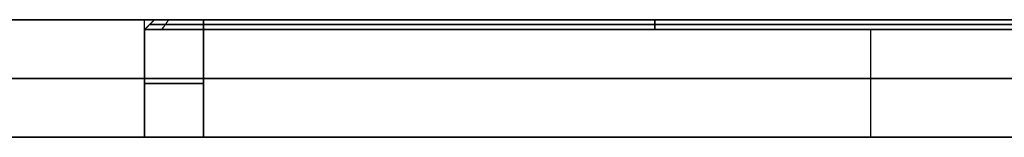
# Model space of a CAD drawing. Header units: millimetres. Extents: x -287 to 309, y -16 to 144.
# Tile 2 of 26: x -169.21 to -144.12, y -15.64 to -12.64. Entities that reach past the tile are written whole.
import ezdxf

# ---------------------------------------------------------------- set-up
doc = ezdxf.new("R2010")
doc.units = ezdxf.units.MM
doc.layers.add('Défaut', color=7, linetype='Continuous', true_color=0x000000)

msp = doc.modelspace()

# ---------------------------------------------------------------- linework, layer by layer
at = {"layer": 'Défaut'}
for p, q in [((-286.522, -12.644, 298), (-166.022, -12.644, 298)), ((-165.772, -12.644, 298), (-166.022, -12.894, 298)), ((-165.772, -12.644, 498), (-166.022, -12.894, 498)), ((-165.772, -12.644, 98), (-166.022, -12.894, 98)), ((-165.897, -12.769, 295.4), (-165.897, -12.769, 300.6)), ((-165.897, -12.769, 495.4), (-165.897, -12.769, 500.6)), ((-165.897, -12.769, 95.4), (-165.897, -12.769, 100.6)), ((-165.772, -12.644, 298), (-140.522, -12.644, 298)), ((-165.772, -12.644, 498), (-140.522, -12.644, 498)), ((-165.772, -12.644, 98), (-140.522, -12.644, 98)), ((-164.522, -12.769, 294.025), (-141.522, -12.769, 294.025)), ((-164.522, -12.769, 301.975), (-141.522, -12.769, 301.975)), ((-141.522, -12.769, 494.025), (-164.522, -12.769, 494.025)), ((-141.522, -12.769, 501.975), (-164.522, -12.769, 501.975)), ((-164.522, -12.769, 94.025), (-141.522, -12.769, 94.025)), ((-164.522, -12.769, 101.975), (-141.522, -12.769, 101.975)), ((-153.147, -12.644, 294.15), (-153.147, -12.644, 301.85)), ((-153.147, -12.644, 494.15), (-153.147, -12.644, 501.85)), ((-153.147, -12.644, 94.15), (-153.147, -12.644, 101.85)), ((-153.022, -12.894, 293.9), (-153.022, -12.644, 294.15)), ((-153.022, -12.644, 301.85), (-153.022, -12.894, 302.1)), ((-153.022, -12.644, 494.15), (-153.022, -12.894, 493.9)), ((-153.022, -12.894, 502.1), (-153.022, -12.644, 501.85)), ((-153.022, -12.894, 93.9), (-153.022, -12.644, 94.15)), ((-153.022, -12.644, 101.85), (-153.022, -12.894, 102.1)), ((-166.022, -12.894, 298), (-166.022, -15.644, 298)), ((-166.022, -12.894, 498), (-166.022, -15.644, 498)), ((-166.022, -12.894, 98), (-166.022, -15.644, 98)), ((-147.522, -15.644, 302.1), (-147.522, -12.894, 302.1)), ((-147.522, -15.644, 293.9), (-147.522, -12.894, 293.9)), ((-147.522, -15.644, 502.1), (-147.522, -12.894, 502.1)), ((-147.522, -15.644, 493.9), (-147.522, -12.894, 493.9)), ((-147.522, -15.644, 102.1), (-147.522, -12.894, 102.1)), ((-147.522, -15.644, 93.9), (-147.522, -12.894, 93.9)), ((8.978, -14.144, 0), (-284.522, -14.144, 0)), ((-284.522, -14.144, 596), (8.978, -14.144, 596)), ((-166.022, -14.269, 295.4), (-166.022, -14.269, 300.6)), ((-166.022, -14.269, 495.4), (-166.022, -14.269, 500.6)), ((-166.022, -14.269, 95.4), (-166.022, -14.269, 100.6)), ((-286.522, -15.644, 298), (-166.022, -15.644, 298)), ((-166.022, -15.644, 298), (-129.022, -15.644, 298)), ((-166.022, -15.644, 498), (-129.022, -15.644, 498)), ((-166.022, -15.644, 98), (-129.022, -15.644, 98)), ((-147.522, -15.644, 302.1), (-147.522, -15.644, 293.9)), ((-147.522, -15.644, 502.1), (-147.522, -15.644, 493.9)), ((-147.522, -15.644, 102.1), (-147.522, -15.644, 93.9))]:
    msp.add_line(p, q, dxfattribs=at)
at = {"layer": 'Défaut', "extrusion": (0, 1, 0)}
for centre, start, end in [((164.522, 300.6, -14.269), 0, 90), ((164.522, 295.4, -14.269), 270, 0), ((164.522, 500.6, -14.269), 0, 90), ((164.522, 495.4, -14.269), 270, 0), ((164.522, 100.6, -14.269), 0, 90), ((164.522, 95.4, -14.269), 270, 0)]:
    msp.add_arc(centre, 1.5, start, end, dxfattribs=at)
at = {"layer": 'Défaut'}
for points, degree in [([(8.978, -12.644), (-137.772, -12.644), (-284.522, -12.644, 0)], 2), ([(-284.522, -12.644, 596), (-137.772, -12.644, 596), (8.978, -12.644, 596)], 2), ([(-166.022, -15.644, 495.4), (-166.022, -14.144, 495.4), (-166.022, -12.644, 495.4)], 2), ([(-166.022, -15.644, 500.6), (-166.022, -14.144, 500.6), (-166.022, -12.644, 500.6)], 2), ([(-166.022, -15.644, 295.4), (-166.022, -14.144, 295.4), (-166.022, -12.644, 295.4)], 2), ([(-166.022, -15.644, 300.6), (-166.022, -14.144, 300.6), (-166.022, -12.644, 300.6)], 2), ([(-166.022, -15.644, 95.4), (-166.022, -14.144, 95.4), (-166.022, -12.644, 95.4)], 2), ([(-166.022, -15.644, 100.6), (-166.022, -14.144, 100.6), (-166.022, -12.644, 100.6)], 2), ([(-165.772, -12.644, 295.4), (-165.897, -12.769, 295.4), (-166.022, -12.894, 295.4)], 2), ([(-166.022, -12.894, 300.6), (-165.897, -12.769, 300.6), (-165.772, -12.644, 300.6)], 2), ([(-165.772, -12.644, 495.4), (-165.897, -12.769, 495.4), (-166.022, -12.894, 495.4)], 2), ([(-166.022, -12.894, 500.6), (-165.897, -12.769, 500.6), (-165.772, -12.644, 500.6)], 2), ([(-165.772, -12.644, 95.4), (-165.897, -12.769, 95.4), (-166.022, -12.894, 95.4)], 2), ([(-166.022, -12.894, 100.6), (-165.897, -12.769, 100.6), (-165.772, -12.644, 100.6)], 2), ([(-165.772, -12.644, 295.4), (-165.772, -12.644, 298), (-165.772, -12.644, 300.6)], 2), ([(-165.772, -12.644, 495.4), (-165.772, -12.644, 498), (-165.772, -12.644, 500.6)], 2), ([(-165.772, -12.644, 95.4), (-165.772, -12.644, 98), (-165.772, -12.644, 100.6)], 2), ([(-165.583, -12.894, 294.339), (-165.495, -12.769, 294.428), (-165.406, -12.644, 294.516)], 2), ([(-165.583, -12.894, 301.661), (-165.495, -12.769, 301.572), (-165.406, -12.644, 301.484)], 2), ([(-165.583, -12.894, 494.339), (-165.495, -12.769, 494.428), (-165.406, -12.644, 494.516)], 2), ([(-165.583, -12.894, 501.661), (-165.495, -12.769, 501.572), (-165.406, -12.644, 501.484)], 2), ([(-165.583, -12.894, 94.339), (-165.495, -12.769, 94.428), (-165.406, -12.644, 94.516)], 2), ([(-165.583, -12.894, 101.661), (-165.495, -12.769, 101.572), (-165.406, -12.644, 101.484)], 2), ([(-164.522, -12.644, 493.9), (-164.522, -14.144, 493.9), (-164.522, -15.644, 493.9)], 2), ([(-164.522, -12.644, 293.9), (-164.522, -14.144, 293.9), (-164.522, -15.644, 293.9)], 2), ([(-164.522, -12.644, 93.9), (-164.522, -14.144, 93.9), (-164.522, -15.644, 93.9)], 2), ([(-164.522, -15.644, 502.1), (-164.522, -14.144, 502.1), (-164.522, -12.644, 502.1)], 2), ([(-164.522, -15.644, 302.1), (-164.522, -14.144, 302.1), (-164.522, -12.644, 302.1)], 2), ([(-164.522, -15.644, 102.1), (-164.522, -14.144, 102.1), (-164.522, -12.644, 102.1)], 2), ([(-141.522, -12.644, 294.15), (-153.022, -12.644, 294.15), (-164.522, -12.644, 294.15)], 2), ([(-164.522, -12.894, 293.9), (-164.522, -12.769, 294.025), (-164.522, -12.644, 294.15)], 2), ([(-164.522, -12.644, 301.85), (-164.522, -12.769, 301.975), (-164.522, -12.894, 302.1)], 2), ([(-164.522, -12.644, 301.85), (-153.022, -12.644, 301.85), (-141.522, -12.644, 301.85)], 2), ([(-141.522, -12.644, 494.15), (-153.022, -12.644, 494.15), (-164.522, -12.644, 494.15)], 2), ([(-164.522, -12.894, 493.9), (-164.522, -12.769, 494.025), (-164.522, -12.644, 494.15)], 2), ([(-164.522, -12.644, 501.85), (-164.522, -12.769, 501.975), (-164.522, -12.894, 502.1)], 2), ([(-164.522, -12.644, 501.85), (-153.022, -12.644, 501.85), (-141.522, -12.644, 501.85)], 2), ([(-141.522, -12.644, 94.15), (-153.022, -12.644, 94.15), (-164.522, -12.644, 94.15)], 2), ([(-164.522, -12.894, 93.9), (-164.522, -12.769, 94.025), (-164.522, -12.644, 94.15)], 2), ([(-164.522, -12.644, 101.85), (-164.522, -12.769, 101.975), (-164.522, -12.894, 102.1)], 2), ([(-164.522, -12.644, 101.85), (-153.022, -12.644, 101.85), (-141.522, -12.644, 101.85)], 2), ([(-166.022, -12.894, 295.4), (-166.022, -12.894, 298), (-166.022, -12.894, 300.6)], 2), ([(-166.022, -12.894, 495.4), (-166.022, -12.894, 498), (-166.022, -12.894, 500.6)], 2), ([(-166.022, -12.894, 95.4), (-166.022, -12.894, 98), (-166.022, -12.894, 100.6)], 2), ([(-164.522, -12.894, 302.1), (-156.856, -12.894, 302.1), (-149.189, -12.894, 302.1), (-141.522, -12.894, 302.1)], 3), ([(-164.522, -12.894, 302.1), (-164.522, -14.269, 302.1), (-164.522, -15.644, 302.1)], 2), ([(-141.522, -12.894, 293.9), (-149.189, -12.894, 293.9), (-156.856, -12.894, 293.9), (-164.522, -12.894, 293.9)], 3), ([(-164.522, -12.894, 293.9), (-164.522, -14.269, 293.9), (-164.522, -15.644, 293.9)], 2), ([(-164.522, -12.894, 502.1), (-156.856, -12.894, 502.1), (-149.189, -12.894, 502.1), (-141.522, -12.894, 502.1)], 3), ([(-164.522, -12.894, 502.1), (-164.522, -14.269, 502.1), (-164.522, -15.644, 502.1)], 2), ([(-141.522, -12.894, 493.9), (-149.189, -12.894, 493.9), (-156.856, -12.894, 493.9), (-164.522, -12.894, 493.9)], 3), ([(-164.522, -12.894, 493.9), (-164.522, -14.269, 493.9), (-164.522, -15.644, 493.9)], 2), ([(-164.522, -12.894, 102.1), (-156.856, -12.894, 102.1), (-149.189, -12.894, 102.1), (-141.522, -12.894, 102.1)], 3), ([(-164.522, -12.894, 102.1), (-164.522, -14.269, 102.1), (-164.522, -15.644, 102.1)], 2), ([(-141.522, -12.894, 93.9), (-149.189, -12.894, 93.9), (-156.856, -12.894, 93.9), (-164.522, -12.894, 93.9)], 3), ([(-164.522, -12.894, 93.9), (-164.522, -14.269, 93.9), (-164.522, -15.644, 93.9)], 2), ([(8.978, -15.644, 596), (-137.772, -15.644, 596), (-284.522, -15.644, 596)], 2), ([(-284.522, -15.644, 0), (-137.772, -15.644), (8.978, -15.644)], 2), ([(-166.022, -15.644, 300.6), (-166.022, -15.644, 298), (-166.022, -15.644, 295.4)], 2), ([(-166.022, -15.644, 500.6), (-166.022, -15.644, 498), (-166.022, -15.644, 495.4)], 2), ([(-166.022, -15.644, 100.6), (-166.022, -15.644, 98), (-166.022, -15.644, 95.4)], 2), ([(-130.522, -15.644, 302.1), (-147.522, -15.644, 302.1), (-164.522, -15.644, 302.1)], 2), ([(-164.522, -15.644, 293.9), (-147.522, -15.644, 293.9), (-130.522, -15.644, 293.9)], 2), ([(-130.522, -15.644, 502.1), (-147.522, -15.644, 502.1), (-164.522, -15.644, 502.1)], 2), ([(-164.522, -15.644, 493.9), (-147.522, -15.644, 493.9), (-130.522, -15.644, 493.9)], 2), ([(-130.522, -15.644, 102.1), (-147.522, -15.644, 102.1), (-164.522, -15.644, 102.1)], 2), ([(-164.522, -15.644, 93.9), (-147.522, -15.644, 93.9), (-130.522, -15.644, 93.9)], 2)]:
    msp.add_open_spline(points, degree=degree, dxfattribs=at)
for points, weights, knots in [([(-130.522, -12.644, 502.1), (-147.522, -12.644, 502.1), (-164.522, -12.644, 502.1), (-166.022, -12.644, 502.1), (-166.022, -12.644, 500.6), (-166.022, -12.644, 498), (-166.022, -12.644, 495.4), (-166.022, -12.644, 493.9), (-164.522, -12.644, 493.9)], [1, 1, 1, 0.707106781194, 1, 1, 1, 0.707106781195, 1], [-163.38077, -163.38077, -163.38077, -130.94017, -130.94017, -128.077764, -128.077764, -123.116261, -123.116261, -120.253855, -120.253855, -120.253855]), ([(-130.522, -12.644, 302.1), (-147.522, -12.644, 302.1), (-164.522, -12.644, 302.1), (-166.022, -12.644, 302.1), (-166.022, -12.644, 300.6), (-166.022, -12.644, 298), (-166.022, -12.644, 295.4), (-166.022, -12.644, 293.9), (-164.522, -12.644, 293.9)], [1, 1, 1, 0.707106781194, 1, 1, 1, 0.707106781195, 1], [-163.38077, -163.38077, -163.38077, -130.94017, -130.94017, -128.077764, -128.077764, -123.116261, -123.116261, -120.253855, -120.253855, -120.253855]), ([(-130.522, -12.644, 102.1), (-147.522, -12.644, 102.1), (-164.522, -12.644, 102.1), (-166.022, -12.644, 102.1), (-166.022, -12.644, 100.6), (-166.022, -12.644, 98), (-166.022, -12.644, 95.4), (-166.022, -12.644, 93.9), (-164.522, -12.644, 93.9)], [1, 1, 1, 0.707106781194, 1, 1, 1, 0.707106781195, 1], [-163.38077, -163.38077, -163.38077, -130.94017, -130.94017, -128.077764, -128.077764, -123.116261, -123.116261, -120.253855, -120.253855, -120.253855]), ([(-130.522, -12.644, 502.1), (-129.022, -12.644, 502.1), (-129.022, -12.644, 500.6), (-129.022, -12.644, 498), (-129.022, -12.644, 495.4), (-129.022, -12.644, 493.9), (-130.522, -12.644, 493.9), (-147.522, -12.644, 493.9), (-164.522, -12.644, 493.9)], [1, 0.707106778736, 1, 1, 1, 0.707106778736, 1, 1, 1], [77.126929, 77.126929, 77.126929, 79.989335, 79.989335, 84.95084, 84.95084, 87.813247, 87.813247, 120.253855, 120.253855, 120.253855]), ([(-130.522, -12.644, 302.1), (-129.022, -12.644, 302.1), (-129.022, -12.644, 300.6), (-129.022, -12.644, 298), (-129.022, -12.644, 295.4), (-129.022, -12.644, 293.9), (-130.522, -12.644, 293.9), (-147.522, -12.644, 293.9), (-164.522, -12.644, 293.9)], [1, 0.707106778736, 1, 1, 1, 0.707106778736, 1, 1, 1], [77.126929, 77.126929, 77.126929, 79.989335, 79.989335, 84.95084, 84.95084, 87.813247, 87.813247, 120.253855, 120.253855, 120.253855]), ([(-130.522, -12.644, 102.1), (-129.022, -12.644, 102.1), (-129.022, -12.644, 100.6), (-129.022, -12.644, 98), (-129.022, -12.644, 95.4), (-129.022, -12.644, 93.9), (-130.522, -12.644, 93.9), (-147.522, -12.644, 93.9), (-164.522, -12.644, 93.9)], [1, 0.707106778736, 1, 1, 1, 0.707106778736, 1, 1, 1], [77.126929, 77.126929, 77.126929, 79.989335, 79.989335, 84.95084, 84.95084, 87.813247, 87.813247, 120.253855, 120.253855, 120.253855]), ([(-164.522, -14.144, 493.9), (-166.022, -14.144, 493.9), (-166.022, -14.144, 495.4), (-166.022, -14.144, 498), (-166.022, -14.144, 500.6), (-166.022, -14.144, 502.1), (-164.522, -14.144, 502.1), (-147.522, -14.144, 502.1), (-130.522, -14.144, 502.1)], [1, 0.707106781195, 1, 1, 1, 0.707106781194, 1, 1, 1], [120.253855, 120.253855, 120.253855, 122.217312, 122.217312, 127.417312, 127.417312, 129.38077, 129.38077, 163.38077, 163.38077, 163.38077]), ([(-164.522, -14.144, 293.9), (-166.022, -14.144, 293.9), (-166.022, -14.144, 295.4), (-166.022, -14.144, 298), (-166.022, -14.144, 300.6), (-166.022, -14.144, 302.1), (-164.522, -14.144, 302.1), (-147.522, -14.144, 302.1), (-130.522, -14.144, 302.1)], [1, 0.707106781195, 1, 1, 1, 0.707106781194, 1, 1, 1], [120.253855, 120.253855, 120.253855, 122.217312, 122.217312, 127.417312, 127.417312, 129.38077, 129.38077, 163.38077, 163.38077, 163.38077]), ([(-164.522, -14.144, 93.9), (-166.022, -14.144, 93.9), (-166.022, -14.144, 95.4), (-166.022, -14.144, 98), (-166.022, -14.144, 100.6), (-166.022, -14.144, 102.1), (-164.522, -14.144, 102.1), (-147.522, -14.144, 102.1), (-130.522, -14.144, 102.1)], [1, 0.707106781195, 1, 1, 1, 0.707106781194, 1, 1, 1], [120.253855, 120.253855, 120.253855, 122.217312, 122.217312, 127.417312, 127.417312, 129.38077, 129.38077, 163.38077, 163.38077, 163.38077]), ([(-130.522, -14.144, 502.1), (-129.022, -14.144, 502.1), (-129.022, -14.144, 500.6), (-129.022, -14.144, 498), (-129.022, -14.144, 495.4), (-129.022, -14.144, 493.9), (-130.522, -14.144, 493.9), (-147.522, -14.144, 493.9), (-164.522, -14.144, 493.9)], [1, 0.707106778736, 1, 1, 1, 0.707106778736, 1, 1, 1], [77.126929, 77.126929, 77.126929, 79.090392, 79.090392, 84.290392, 84.290392, 86.253855, 86.253855, 120.253855, 120.253855, 120.253855]), ([(-130.522, -14.144, 302.1), (-129.022, -14.144, 302.1), (-129.022, -14.144, 300.6), (-129.022, -14.144, 298), (-129.022, -14.144, 295.4), (-129.022, -14.144, 293.9), (-130.522, -14.144, 293.9), (-147.522, -14.144, 293.9), (-164.522, -14.144, 293.9)], [1, 0.707106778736, 1, 1, 1, 0.707106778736, 1, 1, 1], [77.126929, 77.126929, 77.126929, 79.090392, 79.090392, 84.290392, 84.290392, 86.253855, 86.253855, 120.253855, 120.253855, 120.253855]), ([(-130.522, -14.144, 102.1), (-129.022, -14.144, 102.1), (-129.022, -14.144, 100.6), (-129.022, -14.144, 98), (-129.022, -14.144, 95.4), (-129.022, -14.144, 93.9), (-130.522, -14.144, 93.9), (-147.522, -14.144, 93.9), (-164.522, -14.144, 93.9)], [1, 0.707106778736, 1, 1, 1, 0.707106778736, 1, 1, 1], [77.126929, 77.126929, 77.126929, 79.090392, 79.090392, 84.290392, 84.290392, 86.253855, 86.253855, 120.253855, 120.253855, 120.253855]), ([(-164.522, -15.644, 493.9), (-166.022, -15.644, 493.9), (-166.022, -15.644, 495.4), (-166.022, -15.644, 498), (-166.022, -15.644, 500.6), (-166.022, -15.644, 502.1), (-164.522, -15.644, 502.1), (-147.522, -15.644, 502.1), (-130.522, -15.644, 502.1)], [1, 0.707106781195, 1, 1, 1, 0.707106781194, 1, 1, 1], [120.253855, 120.253855, 120.253855, 123.116261, 123.116261, 128.077764, 128.077764, 130.94017, 130.94017, 163.38077, 163.38077, 163.38077]), ([(-164.522, -15.644, 293.9), (-166.022, -15.644, 293.9), (-166.022, -15.644, 295.4), (-166.022, -15.644, 298), (-166.022, -15.644, 300.6), (-166.022, -15.644, 302.1), (-164.522, -15.644, 302.1), (-147.522, -15.644, 302.1), (-130.522, -15.644, 302.1)], [1, 0.707106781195, 1, 1, 1, 0.707106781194, 1, 1, 1], [120.253855, 120.253855, 120.253855, 123.116261, 123.116261, 128.077764, 128.077764, 130.94017, 130.94017, 163.38077, 163.38077, 163.38077]), ([(-164.522, -15.644, 93.9), (-166.022, -15.644, 93.9), (-166.022, -15.644, 95.4), (-166.022, -15.644, 98), (-166.022, -15.644, 100.6), (-166.022, -15.644, 102.1), (-164.522, -15.644, 102.1), (-147.522, -15.644, 102.1), (-130.522, -15.644, 102.1)], [1, 0.707106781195, 1, 1, 1, 0.707106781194, 1, 1, 1], [120.253855, 120.253855, 120.253855, 123.116261, 123.116261, 128.077764, 128.077764, 130.94017, 130.94017, 163.38077, 163.38077, 163.38077]), ([(-130.522, -15.644, 502.1), (-129.022, -15.644, 502.1), (-129.022, -15.644, 500.6), (-129.022, -15.644, 498), (-129.022, -15.644, 495.4), (-129.022, -15.644, 493.9), (-130.522, -15.644, 493.9), (-147.522, -15.644, 493.9), (-164.522, -15.644, 493.9)], [1, 0.707106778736, 1, 1, 1, 0.707106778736, 1, 1, 1], [77.126929, 77.126929, 77.126929, 79.989335, 79.989335, 84.95084, 84.95084, 87.813247, 87.813247, 120.253855, 120.253855, 120.253855]), ([(-130.522, -15.644, 302.1), (-129.022, -15.644, 302.1), (-129.022, -15.644, 300.6), (-129.022, -15.644, 298), (-129.022, -15.644, 295.4), (-129.022, -15.644, 293.9), (-130.522, -15.644, 293.9), (-147.522, -15.644, 293.9), (-164.522, -15.644, 293.9)], [1, 0.707106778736, 1, 1, 1, 0.707106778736, 1, 1, 1], [77.126929, 77.126929, 77.126929, 79.989335, 79.989335, 84.95084, 84.95084, 87.813247, 87.813247, 120.253855, 120.253855, 120.253855]), ([(-130.522, -15.644, 102.1), (-129.022, -15.644, 102.1), (-129.022, -15.644, 100.6), (-129.022, -15.644, 98), (-129.022, -15.644, 95.4), (-129.022, -15.644, 93.9), (-130.522, -15.644, 93.9), (-147.522, -15.644, 93.9), (-164.522, -15.644, 93.9)], [1, 0.707106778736, 1, 1, 1, 0.707106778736, 1, 1, 1], [77.126929, 77.126929, 77.126929, 79.989335, 79.989335, 84.95084, 84.95084, 87.813247, 87.813247, 120.253855, 120.253855, 120.253855])]:
    msp.add_rational_spline(points, weights, degree=2, knots=knots, dxfattribs=at)
for points, weights in [([(-164.522, -12.769, 294.025), (-165.897, -12.769, 294.025), (-165.897, -12.769, 295.4)], [1, 0.707106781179, 1]), ([(-165.897, -12.769, 300.6), (-165.897, -12.769, 301.975), (-164.522, -12.769, 301.975)], [1, 0.707106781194, 1]), ([(-164.522, -12.769, 494.025), (-165.897, -12.769, 494.025), (-165.897, -12.769, 495.4)], [1, 0.707106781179, 1]), ([(-165.897, -12.769, 500.6), (-165.897, -12.769, 501.975), (-164.522, -12.769, 501.975)], [1, 0.707106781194, 1]), ([(-164.522, -12.769, 94.025), (-165.897, -12.769, 94.025), (-165.897, -12.769, 95.4)], [1, 0.707106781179, 1]), ([(-165.897, -12.769, 100.6), (-165.897, -12.769, 101.975), (-164.522, -12.769, 101.975)], [1, 0.707106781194, 1]), ([(-164.522, -12.644, 294.15), (-165.772, -12.644, 294.15), (-165.772, -12.644, 295.4)], [1, 0.70710678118, 1]), ([(-165.772, -12.644, 300.6), (-165.772, -12.644, 301.85), (-164.522, -12.644, 301.85)], [1, 0.707106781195, 1]), ([(-164.522, -12.644, 494.15), (-165.772, -12.644, 494.15), (-165.772, -12.644, 495.4)], [1, 0.70710678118, 1]), ([(-165.772, -12.644, 500.6), (-165.772, -12.644, 501.85), (-164.522, -12.644, 501.85)], [1, 0.707106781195, 1]), ([(-164.522, -12.644, 94.15), (-165.772, -12.644, 94.15), (-165.772, -12.644, 95.4)], [1, 0.70710678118, 1]), ([(-165.772, -12.644, 100.6), (-165.772, -12.644, 101.85), (-164.522, -12.644, 101.85)], [1, 0.707106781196, 1]), ([(-164.522, -12.894, 302.1), (-166.022, -12.894, 302.1), (-166.022, -12.894, 300.6)], [1, 0.7071067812, 1]), ([(-166.022, -12.894, 295.4), (-166.022, -12.894, 293.9), (-164.522, -12.894, 293.9)], [1, 0.707106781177, 1]), ([(-164.522, -12.894, 502.1), (-166.022, -12.894, 502.1), (-166.022, -12.894, 500.6)], [1, 0.7071067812, 1]), ([(-166.022, -12.894, 495.4), (-166.022, -12.894, 493.9), (-164.522, -12.894, 493.9)], [1, 0.707106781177, 1]), ([(-164.522, -12.894, 102.1), (-166.022, -12.894, 102.1), (-166.022, -12.894, 100.6)], [1, 0.7071067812, 1]), ([(-166.022, -12.894, 95.4), (-166.022, -12.894, 93.9), (-164.522, -12.894, 93.9)], [1, 0.707106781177, 1]), ([(-164.522, -15.644, 302.1), (-166.022, -15.644, 302.1), (-166.022, -15.644, 300.6)], [1, 0.707106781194, 1]), ([(-166.022, -15.644, 295.4), (-166.022, -15.644, 293.9), (-164.522, -15.644, 293.9)], [1, 0.707106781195, 1]), ([(-164.522, -15.644, 502.1), (-166.022, -15.644, 502.1), (-166.022, -15.644, 500.6)], [1, 0.707106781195, 1]), ([(-166.022, -15.644, 495.4), (-166.022, -15.644, 493.9), (-164.522, -15.644, 493.9)], [1, 0.707106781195, 1]), ([(-164.522, -15.644, 102.1), (-166.022, -15.644, 102.1), (-166.022, -15.644, 100.6)], [1, 0.707106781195, 1]), ([(-166.022, -15.644, 95.4), (-166.022, -15.644, 93.9), (-164.522, -15.644, 93.9)], [1, 0.707106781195, 1])]:
    msp.add_rational_spline(points, weights, degree=2, dxfattribs=at)
for points, knots in [([(-166.022, -12.894, 295.4), (-166.022, -14.019, 295.4), (-166.022, -15.144, 295.4), (-166.022, -15.394, 295.4), (-166.022, -15.644, 295.4)], [0, 0, 0, 2.25, 2.25, 2.75, 2.75, 2.75]), ([(-166.022, -12.894, 300.6), (-166.022, -14.019, 300.6), (-166.022, -15.144, 300.6), (-166.022, -15.394, 300.6), (-166.022, -15.644, 300.6)], [0, 0, 0, 2.25, 2.25, 2.75, 2.75, 2.75]), ([(-166.022, -12.894, 495.4), (-166.022, -14.019, 495.4), (-166.022, -15.144, 495.4), (-166.022, -15.394, 495.4), (-166.022, -15.644, 495.4)], [0, 0, 0, 2.25, 2.25, 2.75, 2.75, 2.75]), ([(-166.022, -12.894, 500.6), (-166.022, -14.019, 500.6), (-166.022, -15.144, 500.6), (-166.022, -15.394, 500.6), (-166.022, -15.644, 500.6)], [0, 0, 0, 2.25, 2.25, 2.75, 2.75, 2.75]), ([(-166.022, -15.644, 100.6), (-166.022, -15.394, 100.6), (-166.022, -15.144, 100.6), (-166.022, -14.019, 100.6), (-166.022, -12.894, 100.6)], [0, 0, 0, 0.5, 0.5, 2.75, 2.75, 2.75]), ([(-166.022, -12.894, 95.4), (-166.022, -14.019, 95.4), (-166.022, -15.144, 95.4), (-166.022, -15.394, 95.4), (-166.022, -15.644, 95.4)], [0, 0, 0, 2.25, 2.25, 2.75, 2.75, 2.75])]:
    msp.add_open_spline(points, degree=2, knots=knots, dxfattribs=at)

doc.saveas('drawing.dxf')
